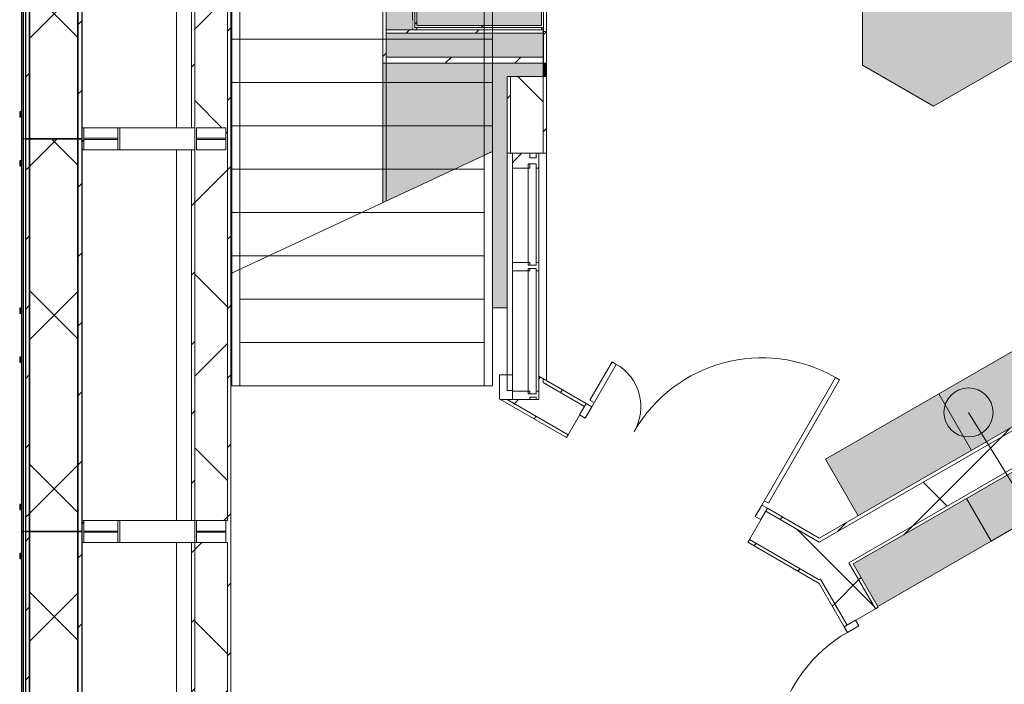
# Model space of a CAD drawing. Header units: centimetres. Extents: x 6036 to 22185, y 5782 to 11383.
# Tile 2 of 183: x 6067 to 6669, y 7789 to 8195. Entities that reach past the tile are written whole.
import ezdxf

# ---------------------------------------------------------------- set-up
doc = ezdxf.new("R2010")
doc.units = ezdxf.units.CM
doc.linetypes.add('Dash 1mm', pattern=[0.2, 0.1, -0.1])
doc.linetypes.add('Overhead', pattern=[0.396875, 0.238125, -0.15875])
for name, color, linetype, lineweight in [('A-ANNO-KEYN', 231, 'Continuous', 9), ('A-DOOR', 31, 'Continuous', 9), ('A-DOOR-FRAM', 31, 'Continuous', 9), ('A-DOOR-OPNG', 31, 'Continuous', 9), ('A-FLOR-HRAL', 11, 'Continuous', 9), ('A-FLOR-HRAL-MBND', 5, 'Overhead', 9), ('A-GENM', 13, 'Continuous', 9), ('A-GENM-HDLN', 13, 'Dash 1mm', 9), ('A-GLAZ-CURT', 52, 'Continuous', 9), ('A-GLAZ-CWMG', 51, 'Continuous', 9), ('A-WALL', 113, 'Continuous', 9), ('A-WALL-FNSH', 113, 'Continuous', 25), ('A-WALL-PATT', 111, 'Continuous', 25), ('S-BEAM', 12, 'Continuous', 9), ('S-STRS', 31, 'Continuous', 9), ('S-STRS-MBND', 31, 'Overhead', 9)]:
    doc.layers.add(name, color=color, linetype=linetype, lineweight=lineweight)
pattern_1 = [(45, (0, 0), (-21.2132, 21.2132), [])]
pattern_2 = [(45, (0, 0), (-53.033, 53.033), []), (135, (0, 0), (-53.033, -53.033), [])]
pattern_3 = [(315, (-8138.542, 6288.66), (21.2132, 21.2132), [])]

# ---------------------------------------------------------------- blocks, each defined once
blk = doc.blocks.new('GEMO_PanelElewacyjnyParter - GEMO_PanelElewacyjnyParter-5527560-7-00 ZestMeble')
at = {"layer": 'S-BEAM'}
h = blk.add_hatch(dxfattribs=at)
h.set_pattern_fill('FP_2', color=256, style=0, pattern_type=2)
h.set_pattern_definition([(135, (8241.887, -6003.758), (-21.2132, -21.2132), [])])
h.paths.add_polyline_path([(120, 68.94), (-120, 68.94), (-120, 66.4), (120, 66.4)])
h.paths.add_polyline_path([(120, 98.5), (120, 101.04), (-120, 101.04), (-120, 98.5), (72.87, 98.5)])
h = blk.add_hatch(dxfattribs=at)
h.set_pattern_fill('FP_1', color=256, style=0, pattern_type=2)
h.set_pattern_definition([(135, (8241.89, -6003.76), (-53.033, -53.033), []), (225, (8241.89, -6003.76), (53.033, -53.033), [])])
h.paths.add_polyline_path([(120, 98.5), (-120, 98.5), (-120, 68.94), (120, 68.94), (120, 90.39)])
for p, q in [((-113.25, 158.77), (113.25, 158.77)), ((-120, 65.24), (-120, 66.4)), ((120, 66.4), (120, 65.24))]:
    blk.add_line(p, q, dxfattribs=at)
at = {"layer": 'S-BEAM', "lineweight": 25}
for p, q in [((120, 101.04), (-120, 101.04)), ((-120, 101.04), (-120, 98.5)), ((120, 98.5), (-120, 98.5)), ((-120, 98.5), (-120, 68.94)), ((-120, 98.5), (120, 98.5)), ((120, 98.5), (120, 101.04)), ((120, 68.94), (120, 98.5)), ((-120, 68.94), (120, 68.94)), ((120, 68.94), (-120, 68.94)), ((-120, 68.94), (-120, 66.4)), ((-120, 66.4), (120, 66.4)), ((120, 66.4), (120, 68.94)), ((120, 65.24), (-120, 65.24)), ((-120, 65.24), (-120, 64.09)), ((-120, 64.09), (120, 64.09)), ((-103.5, 64.09), (-106.5, 64.09)), ((-106.5, 64.09), (-106.5, 62.93)), ((-106.5, 62.93), (-103.5, 62.93)), ((-103.5, 62.93), (-103.5, 64.09)), ((-13.5, 64.09), (-16.5, 64.09)), ((-16.5, 64.09), (-16.5, 62.93)), ((-16.5, 62.93), (-13.5, 62.93)), ((-13.5, 62.93), (-13.5, 64.09)), ((16.5, 64.09), (13.5, 64.09)), ((13.5, 64.09), (13.5, 62.93)), ((13.5, 62.93), (16.5, 62.93)), ((16.5, 62.93), (16.5, 64.09)), ((106.5, 64.09), (103.5, 64.09)), ((103.5, 64.09), (103.5, 62.93)), ((103.5, 62.93), (106.5, 62.93)), ((106.5, 62.93), (106.5, 64.09)), ((120, 64.09), (120, 65.24))]:
    blk.add_line(p, q, dxfattribs=at)
blk = doc.blocks.new('GEMO_PanelElewacyjnyParter - GEMO_PanelElewacyjnyParter-V3-7-00 ZestMeble')
at = {"layer": 'S-BEAM'}
h = blk.add_hatch(dxfattribs=at)
h.set_pattern_fill('FP_10', color=256, style=0, pattern_type=2)
h.set_pattern_definition([(135, (8001.887, -6003.758), (-21.2132, -21.2132), [])])
h.paths.add_polyline_path([(120, 66.4), (120, 68.94), (-120, 68.94), (-120, 66.4)])
h.paths.add_polyline_path([(120, 98.5), (120, 101.04), (-120, 101.04), (-120, 98.5), (117, 98.5)])
h = blk.add_hatch(dxfattribs=at)
h.set_pattern_fill('FP_9', color=256, style=0, pattern_type=2)
h.set_pattern_definition([(135, (8001.89, -6003.76), (-53.033, -53.033), []), (225, (8001.89, -6003.76), (53.033, -53.033), [])])
h.paths.add_polyline_path([(120, 98.5), (-120, 98.5), (-120, 68.94), (120, 68.94), (120, 90.39)])
for p, q in [((-113.25, 158.77), (113.25, 158.77)), ((-120, 65.24), (-120, 66.4)), ((120, 66.4), (120, 65.24))]:
    blk.add_line(p, q, dxfattribs=at)
at = {"layer": 'S-BEAM', "lineweight": 25}
for p, q in [((120, 101.04), (-120, 101.04)), ((-120, 101.04), (-120, 98.5)), ((120, 98.5), (-120, 98.5)), ((-120, 98.5), (-120, 68.94)), ((-120, 98.5), (120, 98.5)), ((120, 98.5), (120, 101.04)), ((120, 68.94), (120, 98.5)), ((-120, 68.94), (120, 68.94)), ((120, 68.94), (-120, 68.94)), ((-120, 68.94), (-120, 66.4)), ((-120, 66.4), (120, 66.4)), ((120, 66.4), (120, 68.94)), ((120, 65.24), (-120, 65.24)), ((-120, 65.24), (-120, 64.09)), ((-120, 64.09), (120, 64.09)), ((-103.5, 64.09), (-106.5, 64.09)), ((-106.5, 64.09), (-106.5, 62.93)), ((-106.5, 62.93), (-103.5, 62.93)), ((-103.5, 62.93), (-103.5, 64.09)), ((-13.5, 64.09), (-16.5, 64.09)), ((-16.5, 64.09), (-16.5, 62.93)), ((-16.5, 62.93), (-13.5, 62.93)), ((-13.5, 62.93), (-13.5, 64.09)), ((16.5, 64.09), (13.5, 64.09)), ((13.5, 64.09), (13.5, 62.93)), ((13.5, 62.93), (16.5, 62.93)), ((16.5, 62.93), (16.5, 64.09)), ((106.5, 64.09), (103.5, 64.09)), ((103.5, 64.09), (103.5, 62.93)), ((103.5, 62.93), (106.5, 62.93)), ((106.5, 62.93), (106.5, 64.09)), ((120, 64.09), (120, 65.24))]:
    blk.add_line(p, q, dxfattribs=at)
blk = doc.blocks.new('GEMO_PanelElewacyjnyParter - GEMO_PanelElewacyjnyParter-V4-7-00 ZestMeble')
at = {"layer": 'S-BEAM'}
h = blk.add_hatch(dxfattribs=at)
h.set_pattern_fill('FP_12', color=256, style=0, pattern_type=2)
h.set_pattern_definition([(135, (7761.887, -6003.758), (-21.2132, -21.2132), [])])
h.paths.add_polyline_path([(120, 66.4), (120, 68.94), (-120, 68.94), (-120, 66.4), (19.06, 66.4)])
h.paths.add_polyline_path([(120, 98.5), (120, 101.04), (-120, 101.04), (-120, 98.5), (90.09, 98.5)])
h = blk.add_hatch(dxfattribs=at)
h.set_pattern_fill('FP_11', color=256, style=0, pattern_type=2)
h.set_pattern_definition([(135, (7761.89, -6003.76), (-53.033, -53.033), []), (225, (7761.89, -6003.76), (53.033, -53.033), [])])
h.paths.add_polyline_path([(120, 68.94), (120, 98.5), (-120, 98.5), (-120, 68.94), (19.06, 68.94)])
for p, q in [((-113.25, 158.77), (113.25, 158.77)), ((-120, 65.24), (-120, 66.4)), ((120, 66.4), (120, 65.24))]:
    blk.add_line(p, q, dxfattribs=at)
at = {"layer": 'S-BEAM', "lineweight": 25}
for p, q in [((120, 101.04), (-120, 101.04)), ((-120, 101.04), (-120, 98.5)), ((120, 98.5), (-120, 98.5)), ((-120, 98.5), (-120, 68.94)), ((-120, 98.5), (120, 98.5)), ((120, 98.5), (120, 101.04)), ((120, 68.94), (120, 98.5)), ((-120, 68.94), (120, 68.94)), ((120, 68.94), (-120, 68.94)), ((-120, 68.94), (-120, 66.4)), ((-120, 66.4), (120, 66.4)), ((120, 66.4), (120, 68.94)), ((120, 65.24), (-120, 65.24)), ((-120, 65.24), (-120, 64.09)), ((-120, 64.09), (120, 64.09)), ((-103.5, 64.09), (-106.5, 64.09)), ((-106.5, 64.09), (-106.5, 62.93)), ((-106.5, 62.93), (-103.5, 62.93)), ((-103.5, 62.93), (-103.5, 64.09)), ((-13.5, 64.09), (-16.5, 64.09)), ((-16.5, 64.09), (-16.5, 62.93)), ((-16.5, 62.93), (-13.5, 62.93)), ((-13.5, 62.93), (-13.5, 64.09)), ((16.5, 64.09), (13.5, 64.09)), ((13.5, 64.09), (13.5, 62.93)), ((13.5, 62.93), (16.5, 62.93)), ((16.5, 62.93), (16.5, 64.09)), ((106.5, 64.09), (103.5, 64.09)), ((103.5, 64.09), (103.5, 62.93)), ((103.5, 62.93), (106.5, 62.93)), ((106.5, 62.93), (106.5, 64.09)), ((120, 64.09), (120, 65.24))]:
    blk.add_line(p, q, dxfattribs=at)
blk = doc.blocks.new('Railing - Railing-5530760-7-00 ZestMeble')
at = {"layer": 'A-FLOR-HRAL'}
for p, q in [((6355.72, 8114.17), (6350.72, 8111.84)), ((6350.72, 7970.88), (6350.72, 8111.84)), ((6355.72, 7970.88), (6355.72, 8114.17)), ((6355.72, 7970.88), (6350.72, 7970.88))]:
    blk.add_line(p, q, dxfattribs=at)
at = {"layer": 'A-FLOR-HRAL-MBND'}
for p, q in [((6350.72, 8474.38), (6355.72, 8474.38)), ((6350.72, 8111.84), (6350.72, 8474.38)), ((6355.72, 8114.17), (6355.72, 8474.38))]:
    blk.add_line(p, q, dxfattribs=at)
blk = doc.blocks.new('Railing - Railing-5530764-7-00 ZestMeble')
at = {"layer": 'A-FLOR-HRAL'}
for p, q in [((6201.3, 8042.16), (6196.3, 8039.83)), ((6201.3, 7970.88), (6201.3, 8042.16)), ((6196.3, 7970.88), (6196.3, 8039.83)), ((6201.3, 7970.88), (6196.3, 7970.88))]:
    blk.add_line(p, q, dxfattribs=at)
at = {"layer": 'A-FLOR-HRAL-MBND'}
for p, q in [((6196.3, 8447.88), (6201.3, 8447.88)), ((6196.3, 8039.83), (6196.3, 8447.88)), ((6201.3, 8042.16), (6201.3, 8447.88))]:
    blk.add_line(p, q, dxfattribs=at)
blk = doc.blocks.new('DOOR_Drzwi-2S_P2 - C13-D_Drzwi_120x200_-8674002-7-00 ZestMeble')
at = {"layer": 'A-DOOR'}
for p, q in [((60, 102), (63, 102)), ((60, 102), (60, 12)), ((63, 102), (63, 15)), ((-63, 42), (-63, 15)), ((-60, 42), (-63, 42)), ((-60, 12), (-60, 42)), ((-63, 15), (-60, 15)), ((63, 15), (60, 15))]:
    blk.add_line(p, q, dxfattribs=at)
at = {"layer": 'A-DOOR-FRAM'}
for p, q in [((-64, 4), (-64, 12)), ((-64, 12), (-60, 12)), ((-60, 12), (-60, 4)), ((60, 4), (60, 12)), ((60, 12), (64, 12)), ((64, 12), (64, 4)), ((-60, 4), (-64, 4)), ((64, 4), (60, 4))]:
    blk.add_line(p, q, dxfattribs=at)
at = {"layer": 'A-DOOR-OPNG'}
for centre, radius, start, end in [((60, 12), 90, 90, 180), ((-60, 12), 30, 360, 90)]:
    blk.add_arc(centre, radius, start, end, dxfattribs=at)
blk = doc.blocks.new('DOOR_Drzwi-1S_P1 - C13-D_Drzwi_90x200_-8232747-7-00 ZestMeble')
at = {"layer": 'A-DOOR'}
for p, q in [((45, -12), (45, -102)), ((48, -15), (45, -15)), ((48, -15), (48, -102)), ((48, -102), (45, -102))]:
    blk.add_line(p, q, dxfattribs=at)
at = {"layer": 'A-DOOR-FRAM'}
for p, q in [((-45, -4), (-49, -4)), ((-49, -4), (-49, -12)), ((-45, -12), (-45, -4)), ((49, -4), (45, -4)), ((45, -4), (45, -12)), ((49, -12), (49, -4)), ((-49, -12), (-45, -12)), ((45, -12), (49, -12))]:
    blk.add_line(p, q, dxfattribs=at)
at = {"layer": 'A-DOOR-OPNG'}
blk.add_arc((45, -12), 90, 180, 270, dxfattribs=at)
blk = doc.blocks.new('Rectangular Mullion - B21_Zklipsem-7977539-7-00 ZestMeble')
at = {"layer": 'A-GLAZ-CWMG'}
h = blk.add_hatch(dxfattribs=at)
h.set_pattern_fill('FP_25', color=256, style=0, pattern_type=2)
h.set_pattern_definition([(135, (7962.593, -6382.52), (-21.2132, -21.2132), [])])
h.paths.add_polyline_path([(0, -4), (-1.5, -4), (-1.5, 0), (0, 0), (0, 1.5), (-5, 1.5), (-5, 0), (-3.5, 0), (-3.5, -4), (-5, -4), (-5, -14.5), (0, -14.5), (0, -9.64)])
at = {"layer": 'A-GLAZ-CWMG', "lineweight": 18}
for p, q in [((0, 1.5), (-5, 1.5)), ((-5, 1.5), (-5, 0)), ((-5, 0), (-3.5, 0)), ((-3.5, 0), (-3.5, -4)), ((-1.5, -4), (-1.5, 0)), ((-1.5, 0), (0, 0)), ((0, 0), (0, 1.5)), ((-3.5, -4), (-5, -4)), ((-5, -4), (-5, -14.5)), ((0, -4), (-1.5, -4)), ((0, -14.5), (0, -4)), ((-5, -14.5), (0, -14.5))]:
    blk.add_line(p, q, dxfattribs=at)
blk = doc.blocks.new('Rectangular Mullion - B21_Zklipsem-7977534-7-00 ZestMeble')
at = {"layer": 'A-GLAZ-CWMG'}
h = blk.add_hatch(dxfattribs=at)
h.set_pattern_fill('FP_26', color=256, style=0, pattern_type=2)
h.set_pattern_definition([(45, (-8043.725, -6382.52), (-21.2132, 21.2132), [])])
h.paths.add_polyline_path([(-2.5, 1.5), (2.5, 1.5), (2.5, 0), (1, 0), (1, -4), (2.5, -4), (2.5, -14.5), (-2.5, -14.5), (-2.5, -4), (-1, -4), (-1, 0), (-2.5, 0)])
at = {"layer": 'A-GLAZ-CWMG', "lineweight": 18}
for p, q in [((-2.5, 0), (-2.5, 1.5)), ((-2.5, 1.5), (2.5, 1.5)), ((-1, 0), (-2.5, 0)), ((-1, -4), (-1, 0)), ((2.5, 0), (1, 0)), ((1, 0), (1, -4)), ((2.5, 1.5), (2.5, 0)), ((-2.5, -14.5), (-2.5, -4)), ((-2.5, -4), (-1, -4)), ((1, -4), (2.5, -4)), ((2.5, -4), (2.5, -14.5)), ((2.5, -14.5), (-2.5, -14.5))]:
    blk.add_line(p, q, dxfattribs=at)
blk = doc.blocks.new('FURN_Lawa - E25-S-14_SiedziskoHol-5853294-7-00 ZestMeble')
at = {"layer": 'A-GENM'}
blk.add_hatch(color=191, dxfattribs=at).paths.add_polyline_path([(-75, -72.17), (75, -72.17), (100, -28.87), (25, 101.04), (-25, 101.04), (-100, -28.87)])
for p, q in [((-25, 101.04), (-100, -28.87)), ((25, 101.04), (-25, 101.04)), ((100, -28.87), (25, 101.04)), ((-100, -28.87), (-75, -72.17)), ((75, -72.17), (100, -28.87)), ((-75, -72.17), (75, -72.17))]:
    blk.add_line(p, q, dxfattribs=at)
at = {"layer": 'A-GENM-HDLN'}
for p, q in [((0, 0), (-62.5, 36.08)), ((0, 0), (62.5, 36.08)), ((0, -72.17), (0, 0))]:
    blk.add_line(p, q, dxfattribs=at)
blk = doc.blocks.new('System Panel - Glazed-7977540-7-00 ZestMeble')
at = {"layer": 'A-GLAZ-CURT'}
for p, q in [((3, 5), (-59, 5)), ((-59, 5), (-59, 0)), ((-59, 0), (3, 0)), ((3, 0), (3, 5))]:
    blk.add_line(p, q, dxfattribs=at)
blk = doc.blocks.new('System Panel - Glazed-7977543-7-00 ZestMeble')
at = {"layer": 'A-GLAZ-CURT'}
for p, q in [((38.32, 5), (-38.32, 5)), ((-38.32, 5), (-38.32, 0)), ((-38.32, 0), (38.32, 0)), ((38.32, 0), (38.32, 5))]:
    blk.add_line(p, q, dxfattribs=at)
blk = doc.blocks.new('Rectangular Mullion - B21_Zklipsem-7977535-7-00 ZestMeble')
at = {"layer": 'A-GLAZ-CWMG'}
for p, q in [((6368.02, 8040.98), (6368.02, 7967.59)), ((6384.02, 8040.98), (6384.02, 7976.8))]:
    blk.add_line(p, q, dxfattribs=at)
blk = doc.blocks.new('Rectangular Mullion - B21_Zklipsem-7977536-7-00 ZestMeble')
at = {"layer": 'A-GLAZ-CWMG'}
h = blk.add_hatch(dxfattribs=at)
h.set_pattern_fill('FP_13', color=256, style=0, pattern_type=2)
h.set_pattern_definition(pattern_1)
h.paths.add_polyline_path([(6372.88, 8103.99), (6378.52, 8103.99), (6378.52, 8106.72), (6382.52, 8106.72), (6382.52, 8103.99), (6384.02, 8103.99), (6384.02, 8113.11), (6382.52, 8113.11), (6382.52, 8110.37), (6378.52, 8110.37), (6378.52, 8113.11), (6368.02, 8113.11), (6368.02, 8103.99)])
at = {"layer": 'A-GLAZ-CWMG', "lineweight": 18}
for p, q in [((6378.52, 8113.11), (6368.02, 8113.11)), ((6368.02, 8113.11), (6368.02, 8103.99)), ((6378.52, 8110.37), (6378.52, 8113.11)), ((6382.52, 8110.37), (6378.52, 8110.37)), ((6384.02, 8113.11), (6382.52, 8113.11)), ((6382.52, 8113.11), (6382.52, 8110.37)), ((6384.02, 8103.99), (6384.02, 8113.11)), ((6368.02, 8103.99), (6378.52, 8103.99)), ((6378.52, 8103.99), (6378.52, 8106.72)), ((6378.52, 8106.72), (6382.52, 8106.72)), ((6382.52, 8106.72), (6382.52, 8103.99)), ((6382.52, 8103.99), (6384.02, 8103.99))]:
    blk.add_line(p, q, dxfattribs=at)
at = {"layer": 'A-GLAZ-CWMG'}
for p, q in [((6368.02, 8103.99), (6368.02, 8046.23)), ((6384.02, 8103.99), (6384.02, 8046.23))]:
    blk.add_line(p, q, dxfattribs=at)
blk = doc.blocks.new('CASE_Szafa_poz0 - E25-S-06-8027443-7-00 ZestMeble')
at = {"layer": 'A-GENM'}
for points in [[(-120, -76), (21.39, -76), (21.39, -98), (29.56, -98), (29.56, -2), (-54.71, -2), (-24.35, -67.1), (-120, -67.1)], [(-55.64, 0), (-54.71, -2), (29.56, -2), (29.56, 0), (-40.56, 0)], [(52.7, -62.78), (52.7, -97), (82.3, -97), (82.3, -20.9), (52.7, -20.9), (52.7, -50.5)], [(91.7, -97), (145.3, -97), (145.3, -24.9), (91.7, -24.9), (91.7, -84.22)], [(21.39, -98), (21.39, -98.2), (22, -98)], [(21.39, -100), (24, -100), (24, -98.2), (21.39, -98.2)], [(24, -98.2), (24, -100), (29.56, -100), (29.56, -98.2)], [(89.04, -98), (90.5, -98), (90.5, -97), (89.04, -97)]]:
    blk.add_hatch(color=8, dxfattribs=at).paths.add_polyline_path(points)
h = blk.add_hatch(dxfattribs=at)
h.set_pattern_fill('FP_29', color=256, style=0, pattern_type=2)
h.set_pattern_definition(pattern_3)
h.paths.add_polyline_path([(29.56, -2), (87, -2), (87, 0), (29.56, 0)])
h = blk.add_hatch(dxfattribs=at)
h.set_pattern_fill('FP_29', color=256, style=0, pattern_type=2)
h.set_pattern_definition(pattern_3)
h.paths.add_polyline_path([(29.56, -19.9), (29.56, -98), (33.29, -98), (33.29, -2), (29.56, -2)])
h.paths.add_polyline_path([(87, -22), (87, -98), (89, -98), (89, -22)])
h = blk.add_hatch(color=8, dxfattribs=at)
h.paths.add_polyline_path([(33.29, -2), (33.29, -98), (48, -98), (48, -2)])
h.paths.add_polyline_path([(50, -97), (50, -98), (51.5, -98), (51.5, -97)])
h.paths.add_polyline_path([(50, -2), (50, -20.9), (51.5, -20.9), (51.5, -19.7), (83.5, -19.9), (83.5, -20.9), (85, -20.9), (85, -2), (51.5, -2)])
h.paths.add_polyline_path([(83.5, -98), (85, -98), (85, -97), (83.5, -97)])
h = blk.add_hatch(dxfattribs=at)
h.set_pattern_fill('FP_29', color=256, style=0, pattern_type=2)
h.set_pattern_definition(pattern_3)
h.paths.add_polyline_path([(48, -19.9), (48, -98), (50, -98), (50, -2), (48, -2)])
h = blk.add_hatch(dxfattribs=at)
h.set_pattern_fill('FP_29', color=256, style=0, pattern_type=2)
h.set_pattern_definition(pattern_3)
h.paths.add_polyline_path([(85, -2), (85, -98), (87, -98), (87, -2)])
h = blk.add_hatch(dxfattribs=at)
h.set_pattern_fill('FP_29', color=256, style=0, pattern_type=2)
h.set_pattern_definition(pattern_3)
h.paths.add_polyline_path([(51.5, -19.7), (51.5, -98.2), (83.5, -98.2), (83.5, -19.7)])
h.paths.add_polyline_path([(52.7, -20.9), (82.3, -20.9), (82.3, -97), (52.7, -97), (52.7, -62.78)])
h = blk.add_hatch(dxfattribs=at)
h.set_pattern_fill('FP_29', color=256, style=0, pattern_type=2)
h.set_pattern_definition(pattern_3)
h.paths.add_polyline_path([(87, -22), (150, -22), (150, -20), (87, -20)])
h = blk.add_hatch(color=8, dxfattribs=at)
h.paths.add_polyline_path([(89, -23.7), (89, -24.9), (90.5, -24.9), (90.5, -23.7), (146.5, -23.7), (146.5, -24.9), (148, -24.9), (148, -22), (89, -22.2)])
h.paths.add_polyline_path([(146.5, -97), (146.5, -98), (148, -98), (148, -97)])
h = blk.add_hatch(dxfattribs=at)
h.set_pattern_fill('FP_29', color=256, style=0, pattern_type=2)
h.set_pattern_definition(pattern_3)
h.paths.add_polyline_path([(148, -62.78), (148, -98), (150, -98), (150, -22), (148, -22)])
h = blk.add_hatch(dxfattribs=at)
h.set_pattern_fill('FP_29', color=256, style=0, pattern_type=2)
h.set_pattern_definition(pattern_3)
h.paths.add_polyline_path([(29.56, -100), (49, -100), (49, -98.2), (29.56, -98.2)])
h = blk.add_hatch(dxfattribs=at)
h.set_pattern_fill('FP_29', color=256, style=0, pattern_type=2)
h.set_pattern_definition(pattern_3)
h.paths.add_polyline_path([(49, -100), (87, -100), (87, -98.2), (49, -98.2)])
h = blk.add_hatch(dxfattribs=at)
h.set_pattern_fill('FP_29', color=256, style=0, pattern_type=2)
h.set_pattern_definition(pattern_3)
h.paths.add_polyline_path([(87, -100), (150, -100), (150, -98.2), (87, -98.2)])
at = {"layer": 'A-GENM-HDLN', "linetype": 'Continuous'}
h = blk.add_hatch(dxfattribs=at)
h.set_pattern_fill('FP_29', color=256, style=0, pattern_type=2)
h.set_pattern_definition(pattern_3)
h.paths.add_polyline_path([(90.5, -98.2), (146.5, -98.2), (146.5, -23.7), (90.5, -23.7), (90.5, -84.22)])
h.paths.add_polyline_path([(91.7, -84.22), (91.7, -24.9), (145.3, -24.9), (145.3, -97), (91.7, -97)])
at = {"layer": 'A-GENM'}
for p, q in [((-55.64, 0), (29.56, 0)), ((-54.71, -2), (29.56, -2)), ((29.56, -2), (-54.71, -2)), ((-120, -67.1), (-120, -76)), ((29.56, -98), (21.39, -98)), ((21.39, -98.2), (24, -98.2)), ((24, -100), (21.39, -100)), ((24, -100), (24, -98.2)), ((24, -98.2), (29.56, -98.2)), ((24, -98.2), (24, -100)), ((29.56, -100), (24, -100)), ((48, -98), (33.29, -98)), ((51.5, -98), (50, -98)), ((85, -98), (83.75, -98)), ((89.04, -97), (89.04, -98)), ((90.5, -98), (89.04, -98)), ((148, -98), (146.5, -98)), ((146.5, -98), (148, -98))]:
    blk.add_line(p, q, dxfattribs=at)
at = {"layer": 'A-GENM', "lineweight": 18}
for p, q in [((87, 0), (29.56, 0)), ((29.56, 0), (29.56, -2)), ((87, -2), (87, 0)), ((33.29, -2), (29.56, -2)), ((29.56, -2), (29.56, -98)), ((29.56, -2), (87, -2)), ((33.29, -98), (33.29, -2)), ((50, -2), (48, -2)), ((48, -2), (48, -98)), ((50, -98), (50, -2)), ((87, -2), (85, -2)), ((85, -2), (85, -98)), ((87, -98), (87, -2)), ((51.5, -20.9), (50, -20.9)), ((50, -20.9), (50, -97)), ((83.5, -19.7), (51.5, -19.7)), ((51.5, -19.7), (51.5, -98.2)), ((51.5, -97), (51.5, -20.9)), ((52.7, -97), (52.7, -20.9)), ((52.7, -20.9), (82.3, -20.9)), ((82.3, -20.9), (82.3, -97)), ((83.5, -98.2), (83.5, -19.7)), ((85, -20.9), (83.5, -20.9)), ((83.5, -20.9), (83.5, -97)), ((85, -97), (85, -20.9)), ((150, -20), (87, -20)), ((87, -20), (87, -22)), ((87, -22), (150, -22)), ((89, -22), (87, -22)), ((87, -22), (87, -98)), ((89, -98), (89, -22)), ((146.5, -23.7), (90.5, -23.7)), ((90.5, -23.7), (90.5, -98.2)), ((146.5, -98.2), (146.5, -23.7)), ((150, -22), (148, -22)), ((148, -22), (148, -98)), ((150, -22), (150, -20)), ((150, -98), (150, -22)), ((90.5, -24.9), (89, -24.9)), ((89, -24.9), (89, -97)), ((90.5, -97), (90.5, -24.9)), ((91.7, -97), (91.7, -24.9)), ((91.7, -24.9), (145.3, -24.9)), ((145.3, -24.9), (145.3, -97)), ((148, -24.9), (146.5, -24.9)), ((146.5, -24.9), (146.5, -97)), ((148, -97), (148, -24.9)), ((29.56, -98), (33.29, -98)), ((49, -98.2), (29.56, -98.2)), ((29.56, -98.2), (29.56, -100)), ((29.56, -100), (49, -100)), ((48, -98), (50, -98)), ((49, -100), (49, -98.2)), ((87, -98.2), (49, -98.2)), ((49, -98.2), (49, -100)), ((49, -100), (87, -100)), ((50, -97), (51.5, -97)), ((51.5, -98.2), (83.5, -98.2)), ((82.3, -97), (52.7, -97)), ((83.5, -97), (85, -97)), ((85, -98), (87, -98)), ((87, -98), (89, -98)), ((150, -98.2), (87, -98.2)), ((87, -98.2), (87, -100)), ((87, -100), (87, -98.2)), ((87, -100), (150, -100)), ((89, -97), (90.5, -97)), ((90.5, -98.2), (146.5, -98.2)), ((145.3, -97), (91.7, -97)), ((146.5, -97), (148, -97)), ((148, -98), (150, -98)), ((150, -100), (150, -98.2))]:
    blk.add_line(p, q, dxfattribs=at)
at = {"layer": 'A-GENM-HDLN'}
for p, q in [((50, -18.2), (85, -18.2)), ((50, -98.2), (50, -18.2)), ((85, -18.2), (85, -98.2)), ((89, -22.2), (148, -22.2)), ((89, -22.2), (148, -22.2)), ((89, -98), (89, -22.2)), ((89, -22.2), (148, -22.2)), ((148, -22.2), (148, -98.2))]:
    blk.add_line(p, q, dxfattribs=at)
blk = doc.blocks.new('Railing - Railing-8648288-7-00 ZestMeble')
at = {"layer": 'A-FLOR-HRAL-MBND'}
for p, q in [((6350.72, 8474.38), (6355.72, 8474.38)), ((6350.72, 8111.84), (6350.72, 8474.38)), ((6355.72, 8114.17), (6355.72, 8474.38))]:
    blk.add_line(p, q, dxfattribs=at)
blk = doc.blocks.new('FURN_St_Szafka - E25-S-13_Szafka Hol-10297056-7-00 ZestMeble')
at = {"layer": 'A-GENM'}
blk.add_hatch(color=254, dxfattribs=at).paths.add_polyline_path([(40, 40), (-40, 40), (-40, 0), (40, 0), (40, 37.44)])
for p, q in [((-40, 40), (-40, 0)), ((40, 0), (40, 40)), ((-40, 0), (40, 0))]:
    blk.add_line(p, q, dxfattribs=at)
blk = doc.blocks.new('FURN_St_Szafka12 - E25-S-12_Szafka-10345091-7-00 ZestMeble')
at = {"layer": 'A-GENM'}
blk.add_hatch(color=254, dxfattribs=at).paths.add_polyline_path([(-40, 10), (40, 10), (40, 40), (-40, 40), (-40, 13.06)])
for p, q in [((40, 10), (40, 40)), ((-40, 10), (40, 10))]:
    blk.add_line(p, q, dxfattribs=at)
blk = doc.blocks.new('FURN_St_Szafka12 - E25-S-12_Szafka-V9-7-00 ZestMeble')
at = {"layer": 'A-GENM'}
blk.add_hatch(color=254, dxfattribs=at).paths.add_polyline_path([(-40, 10), (40, 10), (40, 40), (-40, 40), (-40, 20.17)])
for p, q in [((-40, 40), (-40, 10)), ((40, 10), (40, 40)), ((-40, 10), (40, 10))]:
    blk.add_line(p, q, dxfattribs=at)

msp = doc.modelspace()

# ---------------------------------------------------------------- hatches: boundary and pattern name
at = {"layer": 'A-ANNO-KEYN'}
h = msp.add_hatch(color=256, dxfattribs=at)
edge = h.paths.add_edge_path()
edge.add_arc((6646.73, 7954.71), 15, 0, 360)
at = {"layer": 'A-WALL-PATT', "lineweight": 9}
h = msp.add_hatch(dxfattribs=at)
h.set_pattern_fill('FP_13', color=256, style=0, pattern_type=2)
h.set_pattern_definition(pattern_1)
h.paths.add_polyline_path([(6173.76, 8128.64), (6173.76, 8355.14), (6171.76, 8355.14), (6171.76, 8128.64)])
h = msp.add_hatch(dxfattribs=at)
h.set_pattern_fill('FP_14', color=256, style=0, pattern_type=2)
h.set_pattern_definition(pattern_2)
h.paths.add_polyline_path([(6174.76, 8128.64), (6193.76, 8128.64), (6193.76, 8355.14), (6173.76, 8355.14), (6173.76, 8128.64)])
h = msp.add_hatch(dxfattribs=at)
h.set_pattern_fill('FP_13', color=256, style=0, pattern_type=2)
h.set_pattern_definition(pattern_1)
h.paths.add_polyline_path([(6193.76, 7447.31), (6195.76, 7447.31), (6195.76, 8291.54), (6193.76, 8291.54), (6193.76, 7449.82)])
h.paths.add_polyline_path([(6193.76, 8296.54), (6195.76, 8296.54), (6195.76, 8317.54), (6193.76, 8317.54), (6193.76, 8299.04)])
h = msp.add_hatch(dxfattribs=at)
h.set_pattern_fill('FP_13', color=256, style=0, pattern_type=2)
h.set_pattern_definition(pattern_1)
h.paths.add_polyline_path([(6366.66, 8113.11), (6366.66, 8159.94), (6364.66, 8159.94), (6364.66, 8113.11)])
h.paths.add_polyline_path([(6364.66, 8299.04), (6366.66, 8299.04), (6366.66, 8313.64), (6364.66, 8313.64), (6364.66, 8299.54)])
h = msp.add_hatch(dxfattribs=at)
h.set_pattern_fill('FP_14', color=256, style=0, pattern_type=2)
h.set_pattern_definition(pattern_2)
h.paths.add_polyline_path([(6386.66, 7972.97), (6386.66, 7975.28), (6384.02, 7976.8), (6384.02, 7974.49)])
h.paths.add_polyline_path([(6372.88, 8113.11), (6386.66, 8113.11), (6386.66, 8159.94), (6366.66, 8159.94), (6366.66, 8113.11)])
h.paths.add_polyline_path([(6372.88, 8291.54), (6386.66, 8291.54), (6386.66, 8313.64), (6366.66, 8313.64), (6366.66, 8291.54)])
h = msp.add_hatch(dxfattribs=at)
h.set_pattern_fill('FP_13', color=256, style=0, pattern_type=2)
h.set_pattern_definition(pattern_1)
h.paths.add_polyline_path([(6388.66, 8113.11), (6388.66, 8159.94), (6386.66, 8159.94), (6386.66, 8113.11)])
h.paths.add_polyline_path([(6386.66, 8289.04), (6388.66, 8289.04), (6388.66, 8313.64), (6386.66, 8313.64), (6386.66, 8291.54)])
h = msp.add_hatch(dxfattribs=at)
h.set_pattern_fill('FP_14', color=256, style=0, pattern_type=2)
h.set_pattern_definition(pattern_2)
h.paths.add_polyline_path([(6555.54, 7852.37), (7040.82, 8132.55), (7040.82, 8155.64), (6535.54, 7863.92)])
h = msp.add_hatch(dxfattribs=at)
h.set_pattern_fill('FP_13', color=256, style=0, pattern_type=2)
h.set_pattern_definition(pattern_1)
h.paths.add_polyline_path([(6555.54, 7875.46), (7020.82, 8144.09), (7020.82, 8146.4), (6553.54, 7876.62)])
h = msp.add_hatch(dxfattribs=at)
h.set_pattern_fill('FP_13', color=256, style=0, pattern_type=2)
h.set_pattern_definition(pattern_1)
h.paths.add_polyline_path([(6555.54, 7850.06), (6557.27, 7851.06), (6556.27, 7852.79), (6553.54, 7851.22)])
h.paths.add_polyline_path([(6574.59, 7861.06), (7042.82, 8131.39), (7042.82, 8133.7), (6573.59, 7862.79)])
h = msp.add_hatch(dxfattribs=at)
h.set_pattern_fill('FP_14', color=256, style=0, pattern_type=2)
h.set_pattern_definition(pattern_2)
h.paths.add_polyline_path([(6126.73, 8115.14), (6127.89, 8115.14), (6127.89, 8128.64), (6126.73, 8128.64)])
h.paths.add_polyline_path([(6193.76, 8115.14), (6193.76, 8128.64), (6192.76, 8128.64), (6192.76, 8115.14)])
h.paths.add_polyline_path([(6104.79, 8115.14), (6105.95, 8115.14), (6105.95, 8128.64), (6104.79, 8128.64)])
h.paths.add_polyline_path([(6173.76, 8115.14), (6174.76, 8115.14), (6174.76, 8128.64), (6173.76, 8128.64)])
h = msp.add_hatch(dxfattribs=at)
h.set_pattern_fill('FP_13', color=256, style=0, pattern_type=2)
h.set_pattern_definition(pattern_1)
h.paths.add_polyline_path([(6174.76, 8121.56), (6192.76, 8121.56), (6192.76, 8122.22), (6174.76, 8122.22)])
h.paths.add_polyline_path([(6105.95, 8121.56), (6126.73, 8121.56), (6126.73, 8122.22), (6105.95, 8122.22)])
h = msp.add_hatch(dxfattribs=at)
h.set_pattern_fill('FP_13', color=256, style=0, pattern_type=2)
h.set_pattern_definition(pattern_1)
h.paths.add_polyline_path([(6171.76, 7888.64), (6173.76, 7888.64), (6173.76, 8115.14), (6171.76, 8115.14), (6171.76, 7920.41)])
h = msp.add_hatch(dxfattribs=at)
h.set_pattern_fill('FP_14', color=256, style=0, pattern_type=2)
h.set_pattern_definition(pattern_2)
h.paths.add_polyline_path([(6193.76, 7888.64), (6193.76, 8115.14), (6173.76, 8115.14), (6173.76, 7888.64), (6179.91, 7888.64)])
h = msp.add_hatch(dxfattribs=at)
h.set_pattern_fill('FP_14', color=256, style=0, pattern_type=2)
h.set_pattern_definition(pattern_2)
h.paths.add_polyline_path([(6535.54, 7863.92), (6555.54, 7875.46), (6522.81, 7894.36), (6512.81, 7877.04), (6533.54, 7865.07)])
h.paths.add_polyline_path([(6401.96, 7941.04), (6411.96, 7958.36), (6384.02, 7974.49), (6384.02, 7962.59), (6382.02, 7962.59), (6382.02, 7952.55), (6384.02, 7951.4)])
h = msp.add_hatch(dxfattribs=at)
h.set_pattern_fill('FP_13', color=256, style=0, pattern_type=2)
h.set_pattern_definition(pattern_1)
h.paths.add_polyline_path([(6553.54, 7876.62), (6555.54, 7877.77), (6523.81, 7896.09), (6522.81, 7894.36), (6539.21, 7884.89)])
h.paths.add_polyline_path([(6411.96, 7958.36), (6412.96, 7960.09), (6386.66, 7975.28), (6386.66, 7972.97), (6394.32, 7968.54)])
h = msp.add_hatch(dxfattribs=at)
h.set_pattern_fill('FP_13', color=256, style=0, pattern_type=2)
h.set_pattern_definition(pattern_1)
h.paths.add_polyline_path([(6362.02, 7961.79), (6362.02, 7962.59), (6360.63, 7962.59)])
h = msp.add_hatch(dxfattribs=at)
h.set_pattern_fill('FP_13', color=256, style=0, pattern_type=2)
h.set_pattern_definition(pattern_1)
h.paths.add_polyline_path([(6553.54, 7851.22), (6555.54, 7852.37), (6512.81, 7877.04), (6511.81, 7875.31), (6533.54, 7862.76)])
h.paths.add_polyline_path([(6400.96, 7939.31), (6401.96, 7941.04), (6364.63, 7962.59), (6362.02, 7962.59), (6362.02, 7961.79), (6384.02, 7949.09)])
h = msp.add_hatch(dxfattribs=at)
h.set_pattern_fill('FP_14', color=256, style=0, pattern_type=2)
h.set_pattern_definition(pattern_2)
h.paths.add_polyline_path([(6382.02, 7952.55), (6382.02, 7962.59), (6364.63, 7962.59), (6376.18, 7955.92)])
h = msp.add_hatch(dxfattribs=at)
h.set_pattern_fill('FP_13', color=256, style=0, pattern_type=2)
h.set_pattern_definition(pattern_1)
h.paths.add_polyline_path([(6126.73, 7875.14), (6127.89, 7875.14), (6127.89, 7888.64), (6126.73, 7888.64), (6126.73, 7884.89)])
h.paths.add_polyline_path([(6104.79, 7875.14), (6105.95, 7875.14), (6105.95, 7888.64), (6104.79, 7888.64), (6104.79, 7884.89)])
h.paths.add_polyline_path([(6173.76, 7875.14), (6174.76, 7875.14), (6174.76, 7888.64), (6173.76, 7888.64), (6173.76, 7884.89)])
h.paths.add_polyline_path([(6192.76, 7875.14), (6193.76, 7875.14), (6193.76, 7888.64), (6192.76, 7888.64), (6192.76, 7884.89)])
h = msp.add_hatch(dxfattribs=at)
h.set_pattern_fill('FP_13', color=256, style=0, pattern_type=2)
h.set_pattern_definition(pattern_1)
h.paths.add_polyline_path([(6174.76, 7881.56), (6192.76, 7881.56), (6192.76, 7882.22), (6174.76, 7882.22)])
h.paths.add_polyline_path([(6126.73, 7881.56), (6126.73, 7882.22), (6105.95, 7882.22), (6105.95, 7881.56)])
h = msp.add_hatch(dxfattribs=at)
h.set_pattern_fill('FP_13', color=256, style=0, pattern_type=2)
h.set_pattern_definition(pattern_1)
h.paths.add_polyline_path([(6171.76, 7648.64), (6173.76, 7648.64), (6173.76, 7875.14), (6171.76, 7875.14), (6171.76, 7671.8)])
h = msp.add_hatch(dxfattribs=at)
h.set_pattern_fill('FP_14', color=256, style=0, pattern_type=2)
h.set_pattern_definition(pattern_2)
h.paths.add_polyline_path([(6193.76, 7648.64), (6193.76, 7875.14), (6173.76, 7875.14), (6173.76, 7648.64), (6179.91, 7648.64)])
h = msp.add_hatch(dxfattribs=at)
h.set_pattern_fill('FP_14', color=256, style=0, pattern_type=2)
h.set_pattern_definition(pattern_2)
h.paths.add_polyline_path([(6642.47, 7703.49), (6659.79, 7713.49), (6638.79, 7749.86), (6621.47, 7739.86), (6641.47, 7705.22)])
h.paths.add_polyline_path([(6572.47, 7824.73), (6589.79, 7834.73), (6573.59, 7862.79), (6556.27, 7852.79), (6565.86, 7836.19)])
h = msp.add_hatch(dxfattribs=at)
h.set_pattern_fill('FP_13', color=256, style=0, pattern_type=2)
h.set_pattern_definition(pattern_1)
h.paths.add_polyline_path([(6658.79, 7715.22), (6660.53, 7716.22), (6640.53, 7750.86), (6638.79, 7749.86), (6651.62, 7727.64)])
h.paths.add_polyline_path([(6589.79, 7834.73), (6591.53, 7835.73), (6576.33, 7862.06), (6574.59, 7861.06)])
h = msp.add_hatch(dxfattribs=at)
h.set_pattern_fill('FP_13', color=256, style=0, pattern_type=2)
h.set_pattern_definition(pattern_1)
h.paths.add_polyline_path([(6639.74, 7704.22), (6641.47, 7705.22), (6621.47, 7739.86), (6619.74, 7738.86)])
h.paths.add_polyline_path([(6570.74, 7823.73), (6572.47, 7824.73), (6557.27, 7851.06), (6555.54, 7850.06), (6565.86, 7832.19)])

# ---------------------------------------------------------------- linework, layer by layer
at = {"layer": 'A-ANNO-KEYN'}
msp.add_line((6646.73, 7954.71), (7027.25, 7337.78), dxfattribs=at)
msp.add_circle((6646.73, 7954.71), 15, dxfattribs=at)
at = {"layer": 'A-WALL', "color": 9, "lineweight": 18}
for p, q in [((6173.76, 8308.33), (6173.76, 8128.64)), ((6193.76, 8128.64), (6193.76, 8288.54)), ((6386.66, 8159.94), (6366.66, 8159.94)), ((6366.66, 8159.94), (6366.66, 8113.11)), ((6386.66, 8159.94), (6386.66, 8113.11)), ((7020.82, 8144.09), (6555.54, 7875.46)), ((7040.82, 8132.55), (6573.59, 7862.79)), ((6105.95, 8128.64), (6104.79, 8128.64)), ((6104.79, 8128.64), (6104.79, 8115.14)), ((6105.95, 8115.14), (6105.95, 8128.64)), ((6127.89, 8128.64), (6126.73, 8128.64)), ((6126.73, 8128.64), (6126.73, 8115.14)), ((6127.89, 8115.14), (6127.89, 8128.64)), ((6173.76, 8128.64), (6173.76, 8115.14)), ((6174.76, 8115.14), (6174.76, 8128.64)), ((6174.76, 8128.64), (6192.76, 8128.64)), ((6192.76, 8128.64), (6192.76, 8115.14)), ((6104.79, 8115.14), (6105.95, 8115.14)), ((6126.73, 8115.14), (6127.89, 8115.14)), ((6173.76, 8115.14), (6173.76, 7888.64)), ((6192.76, 8115.14), (6174.76, 8115.14)), ((6193.76, 7888.64), (6193.76, 8115.14)), ((6366.66, 8113.11), (6386.66, 8113.11)), ((6384.02, 7974.49), (6384.02, 7962.59)), ((6386.66, 7975.28), (6386.66, 7972.97)), ((6411.96, 7958.36), (6386.66, 7972.97)), ((6382.02, 7962.59), (6362.02, 7962.59)), ((6401.96, 7941.04), (6364.63, 7962.59)), ((6401.96, 7941.04), (6411.96, 7958.36)), ((6522.81, 7894.36), (6512.81, 7877.04)), ((6555.54, 7875.46), (6522.81, 7894.36)), ((6173.76, 7888.64), (6193.76, 7888.64)), ((6193.76, 7875.14), (6173.76, 7875.14)), ((6173.76, 7875.14), (6173.76, 7648.64)), ((6193.76, 7648.64), (6193.76, 7875.14)), ((6555.54, 7852.37), (6512.81, 7877.04)), ((6573.59, 7862.79), (6589.79, 7834.73)), ((6556.27, 7852.79), (6555.54, 7852.37)), ((6556.27, 7852.79), (6572.47, 7824.73)), ((6572.47, 7824.73), (6589.79, 7834.73))]:
    msp.add_line(p, q, dxfattribs=at)
at = {"layer": 'A-WALL'}
for p, q in [((6105.95, 8128.64), (6126.73, 8128.64)), ((6171.76, 8128.64), (6127.89, 8128.64)), ((6193.76, 8115.14), (6193.76, 8128.64)), ((6193.76, 8128.64), (6193.76, 8115.14)), ((6126.73, 8115.14), (6105.95, 8115.14)), ((6127.89, 8115.14), (6171.76, 8115.14)), ((6364.66, 7968.09), (6364.66, 8113.11)), ((6388.66, 8113.11), (6388.66, 7974.12)), ((6360.02, 7977.67), (6368.02, 7977.67)), ((6360.02, 7962.94), (6360.02, 7977.67)), ((6368.02, 7968.09), (6364.66, 7968.09)), ((6360.63, 7962.59), (6360.02, 7962.94)), ((6105.95, 7888.64), (6126.73, 7888.64)), ((6171.76, 7888.64), (6127.89, 7888.64)), ((6126.73, 7875.14), (6105.95, 7875.14)), ((6127.89, 7875.14), (6171.76, 7875.14))]:
    msp.add_line(p, q, dxfattribs=at)
at = {"layer": 'A-WALL-FNSH', "color": 253, "lineweight": 9}
for p, q in [((6171.76, 8355.14), (6171.76, 8128.64)), ((6195.76, 7447.31), (6195.76, 8288.54)), ((6366.66, 8159.94), (6364.66, 8159.94)), ((6364.66, 8159.94), (6364.66, 8113.11)), ((6388.66, 8159.94), (6386.66, 8159.94)), ((6388.66, 8113.11), (6388.66, 8159.94)), ((7018.82, 8145.25), (6555.54, 7877.77)), ((6171.76, 8128.64), (6173.76, 8128.64)), ((6576.33, 7862.06), (7042.82, 8131.39)), ((6126.73, 8122.22), (6105.95, 8122.22)), ((6105.95, 8122.22), (6105.95, 8121.56)), ((6105.95, 8121.56), (6126.73, 8121.56)), ((6126.73, 8121.56), (6126.73, 8122.22)), ((6174.76, 8122.22), (6174.76, 8121.56)), ((6192.76, 8122.22), (6174.76, 8122.22)), ((6174.76, 8121.56), (6192.76, 8121.56)), ((6192.76, 8121.56), (6192.76, 8122.22)), ((6173.76, 8115.14), (6171.76, 8115.14)), ((6171.76, 8115.14), (6171.76, 7888.64)), ((6364.66, 8113.11), (6366.66, 8113.11)), ((6386.66, 8113.11), (6388.66, 8113.11)), ((6412.96, 7960.09), (6384.02, 7976.8)), ((6384.02, 7976.8), (6384.02, 7974.49)), ((6362.02, 7962.59), (6360.63, 7962.59)), ((6360.63, 7962.59), (6400.96, 7939.31)), ((6384.02, 7962.59), (6382.02, 7962.59)), ((6411.96, 7958.36), (6412.96, 7960.09)), ((6400.96, 7939.31), (6401.96, 7941.04)), ((6523.81, 7896.09), (6522.81, 7894.36)), ((6555.54, 7877.77), (6523.81, 7896.09)), ((6105.95, 7888.64), (6104.79, 7888.64)), ((6104.79, 7888.64), (6104.79, 7875.14)), ((6105.95, 7875.14), (6105.95, 7888.64)), ((6127.89, 7888.64), (6126.73, 7888.64)), ((6126.73, 7888.64), (6126.73, 7875.14)), ((6127.89, 7875.14), (6127.89, 7888.64)), ((6171.76, 7888.64), (6173.76, 7888.64)), ((6174.76, 7888.64), (6173.76, 7888.64)), ((6173.76, 7888.64), (6173.76, 7875.14)), ((6174.76, 7875.14), (6174.76, 7888.64)), ((6193.76, 7888.64), (6192.76, 7888.64)), ((6192.76, 7888.64), (6192.76, 7875.14)), ((6126.73, 7882.22), (6105.95, 7882.22)), ((6105.95, 7882.22), (6105.95, 7881.56)), ((6105.95, 7881.56), (6126.73, 7881.56)), ((6126.73, 7881.56), (6126.73, 7882.22)), ((6174.76, 7882.22), (6174.76, 7881.56)), ((6192.76, 7882.22), (6174.76, 7882.22)), ((6174.76, 7881.56), (6192.76, 7881.56)), ((6192.76, 7881.56), (6192.76, 7882.22)), ((6104.79, 7875.14), (6105.95, 7875.14)), ((6126.73, 7875.14), (6127.89, 7875.14)), ((6173.76, 7875.14), (6171.76, 7875.14)), ((6171.76, 7875.14), (6171.76, 7648.64)), ((6173.76, 7875.14), (6174.76, 7875.14)), ((6192.76, 7875.14), (6193.76, 7875.14)), ((6193.76, 7875.14), (6193.76, 7648.64)), ((6512.81, 7877.04), (6511.81, 7875.31)), ((6511.81, 7875.31), (6555.54, 7850.06)), ((6591.53, 7835.73), (6576.33, 7862.06)), ((6555.54, 7850.06), (6570.74, 7823.73)), ((6589.79, 7834.73), (6591.53, 7835.73)), ((6570.74, 7823.73), (6572.47, 7824.73))]:
    msp.add_line(p, q, dxfattribs=at)
at = {"layer": 'S-STRS'}
for p, q in [((6355.76, 8103.38), (6355.76, 8114.19)), ((6332.59, 8103.38), (6350.72, 8103.38)), ((6355.76, 8076.88), (6355.76, 8103.38)), ((6275.76, 8076.88), (6350.72, 8076.88)), ((6355.76, 8050.38), (6355.76, 8076.88)), ((6218.93, 8050.38), (6350.72, 8050.38)), ((6355.76, 8023.88), (6355.76, 8050.38)), ((6195.76, 8023.88), (6196.3, 8023.88)), ((6201.3, 8023.88), (6350.72, 8023.88)), ((6355.76, 7997.38), (6355.76, 8023.88)), ((6195.76, 7997.38), (6196.3, 7997.38)), ((6201.3, 7997.38), (6350.72, 7997.38)), ((6355.76, 7970.88), (6355.76, 7997.38)), ((6195.76, 7970.88), (6196.3, 7970.88)), ((6201.3, 7970.88), (6350.72, 7970.88))]:
    msp.add_line(p, q, dxfattribs=at)
at = {"layer": 'S-STRS', "linetype": 'Overhead'}
for p, q in [((6332.59, 8103.38), (6350.72, 8103.38)), ((6275.76, 8076.88), (6350.72, 8076.88)), ((6218.93, 8050.38), (6350.72, 8050.38)), ((6195.76, 8023.88), (6196.3, 8023.88)), ((6201.3, 8023.88), (6350.72, 8023.88)), ((6195.76, 7997.38), (6196.3, 7997.38)), ((6201.3, 7997.38), (6350.72, 7997.38)), ((6195.76, 7970.88), (6196.3, 7970.88)), ((6201.3, 7970.88), (6350.72, 7970.88))]:
    msp.add_line(p, q, dxfattribs=at)
at = {"layer": 'S-STRS-MBND'}
for p, q in [((6195.76, 8096.96), (6195.76, 8474.38)), ((6355.76, 8114.19), (6355.76, 8474.38)), ((6195.76, 8182.88), (6355.76, 8182.88)), ((6195.76, 8156.38), (6355.76, 8156.38)), ((6195.76, 8129.88), (6355.76, 8129.88)), ((6195.76, 8103.38), (6332.59, 8103.38)), ((6195.76, 8076.88), (6275.76, 8076.88)), ((6195.76, 8050.38), (6218.93, 8050.38))]:
    msp.add_line(p, q, dxfattribs=at)
at = {"layer": 'S-STRS-MBND', "linetype": 'Continuous'}
msp.add_line((6355.76, 8114.19), (6195.76, 8039.58), dxfattribs=at)

# ---------------------------------------------------------------- block references
at = {"layer": 'A-DOOR'}
for name, p, rotation in [('DOOR_Drzwi-2S_P2 - C13-D_Drzwi_120x200_-8674002-7-00 ZestMeble', (6462.39, 7917.7), 329.9999999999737), ('DOOR_Drzwi-1S_P1 - C13-D_Drzwi_90x200_-8232747-7-00 ZestMeble', (6605.63, 7787.3), 299.9999999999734)]:
    msp.add_blockref(name, p, dxfattribs=dict(at, rotation=rotation))
at = {"layer": 'A-FLOR-HRAL'}
for name in ['Railing - Railing-5530760-7-00 ZestMeble', 'Railing - Railing-8648288-7-00 ZestMeble', 'Railing - Railing-5530764-7-00 ZestMeble']:
    msp.add_blockref(name, (0, 0), dxfattribs=at)
at = {"layer": 'A-GENM'}
for name, p, rotation in [('FURN_Lawa - E25-S-14_SiedziskoHol-5853294-7-00 ZestMeble', (6654.17, 8241.89), 29.99999999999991), ('CASE_Szafa_poz0 - E25-S-06-8027443-7-00 ZestMeble', (6288.66, 8138.54), 90.00000000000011), ('FURN_St_Szafka - E25-S-13_Szafka Hol-10297056-7-00 ZestMeble', (6663.26, 7986.15), 209.9999999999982), ('FURN_St_Szafka - E25-S-13_Szafka Hol-10297056-7-00 ZestMeble', (6593.98, 7946.15), 209.9999999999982), ('FURN_St_Szafka12 - E25-S-12_Szafka-V9-7-00 ZestMeble', (6700.25, 7887.42), 29.99999999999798), ('FURN_St_Szafka12 - E25-S-12_Szafka-10345091-7-00 ZestMeble', (6630.97, 7847.42), 29.99999999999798)]:
    msp.add_blockref(name, p, dxfattribs=dict(at, rotation=rotation))
at = {"layer": 'A-GLAZ-CURT', "rotation": 89.99999999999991}
for name, p in [('System Panel - Glazed-7977540-7-00 ZestMeble', (6382.52, 8103.73)), ('System Panel - Glazed-7977543-7-00 ZestMeble', (6382.52, 8004.41))]:
    msp.add_blockref(name, p, dxfattribs=at)
at = {"layer": 'A-GLAZ-CWMG'}
for name in ['Rectangular Mullion - B21_Zklipsem-7977536-7-00 ZestMeble', 'Rectangular Mullion - B21_Zklipsem-7977535-7-00 ZestMeble']:
    msp.add_blockref(name, (0, 0), dxfattribs=at)
at = {"layer": 'A-GLAZ-CWMG', "extrusion": (0, 0, -1), "rotation": 90.0000000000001}
msp.add_blockref('Rectangular Mullion - B21_Zklipsem-7977534-7-00 ZestMeble', (-6382.52, 8043.73), dxfattribs=at)
at = {"layer": 'A-GLAZ-CWMG', "rotation": 269.9999999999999}
msp.add_blockref('Rectangular Mullion - B21_Zklipsem-7977539-7-00 ZestMeble', (6382.52, 7962.59), dxfattribs=at)
at = {"layer": 'S-BEAM', "rotation": 269.9999999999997}
for name, p in [('GEMO_PanelElewacyjnyParter - GEMO_PanelElewacyjnyParter-5527560-7-00 ZestMeble', (6003.76, 8241.89)), ('GEMO_PanelElewacyjnyParter - GEMO_PanelElewacyjnyParter-V3-7-00 ZestMeble', (6003.76, 8001.89)), ('GEMO_PanelElewacyjnyParter - GEMO_PanelElewacyjnyParter-V4-7-00 ZestMeble', (6003.76, 7761.89))]:
    msp.add_blockref(name, p, dxfattribs=at)

doc.saveas('drawing.dxf')
